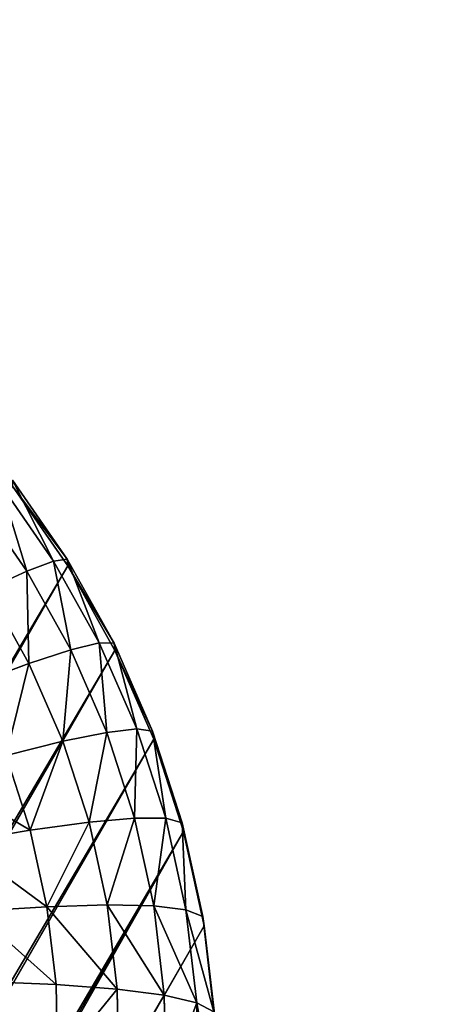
# Model space of a CAD drawing. Extents: x 34 to 1129, y -19 to 489.
# Tile 205 of 237: x 406.76 to 412.31, y 424.56 to 437.49. Entities that reach past the tile are written whole.
import ezdxf

# ---------------------------------------------------------------- set-up
doc = ezdxf.new("R2010")
doc.units = 0
doc.layers.get('0').update_dxf_attribs({"color": 13, "linetype": 'CONTINUOUS'})

# ---------------------------------------------------------------- blocks, each defined once
blk = doc.blocks.new('GROUP_6')
for p, q in [((6.005, 23.469, 8.894), (7.065, 24.104, 8.894)), ((4.753, 23.049, 12), (5.778, 23.809, 12)), ((4.818, 22.97, 10.434), (5.835, 23.724, 10.434)), ((5.835, 23.724, 10.434), (6.005, 23.469, 8.894)), ((6.286, 23.049, 7.408), (7.303, 23.658, 7.408)), ((5.013, 22.733, 8.894), (6.005, 23.469, 8.894)), ((6.005, 23.469, 8.894), (6.286, 23.049, 7.408)), ((3.808, 22.192, 12), (4.753, 23.049, 12)), ((4.753, 23.049, 12), (4.753, 23.049, 1118)), ((4.753, 23.049, 12), (4.818, 22.97, 10.434)), ((5.333, 22.342, 7.408), (6.286, 23.049, 7.408)), ((6.286, 23.049, 7.408), (6.672, 22.471, 6)), ((6.672, 22.471, 6), (7.631, 23.045, 6)), ((3.88, 22.12, 10.434), (4.818, 22.97, 10.434)), ((4.818, 22.97, 10.434), (5.013, 22.733, 8.894)), ((4.097, 21.903, 8.894), (5.013, 22.733, 8.894)), ((5.013, 22.733, 8.894), (5.333, 22.342, 7.408)), ((5.774, 21.805, 6), (6.672, 22.471, 6)), ((6.672, 22.471, 6), (7.157, 21.745, 4.695)), ((4.454, 21.546, 7.408), (5.333, 22.342, 7.408)), ((5.333, 22.342, 7.408), (5.774, 21.805, 6)), ((7.157, 21.745, 4.695), (8.042, 22.275, 4.695)), ((2.951, 21.247, 12), (3.808, 22.192, 12)), ((3.808, 22.192, 12), (3.808, 22.192, 1118)), ((3.808, 22.192, 12), (3.88, 22.12, 10.434)), ((3.03, 21.182, 10.434), (3.88, 22.12, 10.434)), ((3.88, 22.12, 10.434), (4.097, 21.903, 8.894)), ((3.267, 20.987, 8.894), (4.097, 21.903, 8.894)), ((4.097, 21.903, 8.894), (4.454, 21.546, 7.408)), ((4.946, 21.054, 6), (5.774, 21.805, 6)), ((5.774, 21.805, 6), (6.328, 21.13, 4.695)), ((6.328, 21.13, 4.695), (7.157, 21.745, 4.695)), ((7.157, 21.745, 4.695), (7.733, 20.883, 3.515)), ((3.658, 20.667, 7.408), (4.454, 21.546, 7.408)), ((4.454, 21.546, 7.408), (4.946, 21.054, 6)), ((2.191, 20.222, 12), (2.951, 21.247, 12)), ((2.951, 21.247, 12), (2.951, 21.247, 1118)), ((2.951, 21.247, 12), (3.03, 21.182, 10.434)), ((2.276, 20.165, 10.434), (3.03, 21.182, 10.434)), ((3.03, 21.182, 10.434), (3.267, 20.987, 8.894)), ((5.563, 20.437, 4.695), (6.328, 21.13, 4.695)), ((6.328, 21.13, 4.695), (6.985, 20.329, 3.515)), ((2.531, 19.995, 8.894), (3.267, 20.987, 8.894)), ((3.267, 20.987, 8.894), (3.658, 20.667, 7.408)), ((4.195, 20.226, 6), (4.946, 21.054, 6)), ((4.946, 21.054, 6), (5.563, 20.437, 4.695)), ((2.951, 19.714, 7.408), (3.658, 20.667, 7.408)), ((3.658, 20.667, 7.408), (4.195, 20.226, 6)), ((4.87, 19.672, 4.695), (5.563, 20.437, 4.695)), ((5.563, 20.437, 4.695), (6.296, 19.704, 3.515)), ((1.535, 19.128, 12), (2.191, 20.222, 12)), ((2.191, 20.222, 12), (2.191, 20.222, 1118)), ((2.191, 20.222, 12), (2.276, 20.165, 10.434)), ((3.529, 19.328, 6), (4.195, 20.226, 6)), ((4.195, 20.226, 6), (4.87, 19.672, 4.695)), ((1.626, 19.08, 10.434), (2.276, 20.165, 10.434)), ((2.276, 20.165, 10.434), (2.531, 19.995, 8.894)), ((1.896, 18.935, 8.894), (2.531, 19.995, 8.894)), ((2.531, 19.995, 8.894), (2.951, 19.714, 7.408)), ((2.342, 18.697, 7.408), (2.951, 19.714, 7.408)), ((2.951, 19.714, 7.408), (3.529, 19.328, 6)), ((2.955, 18.369, 6), (3.529, 19.328, 6)), ((3.529, 19.328, 6), (4.255, 18.843, 4.695)), ((0.99, 17.975, 12), (1.535, 19.128, 12)), ((1.085, 17.936, 10.434), (1.626, 19.08, 10.434)), ((1.535, 19.128, 12), (1.535, 19.128, 1118)), ((1.535, 19.128, 12), (1.626, 19.08, 10.434)), ((1.626, 19.08, 10.434), (1.896, 18.935, 8.894)), ((1.368, 17.818, 8.894), (1.896, 18.935, 8.894)), ((1.896, 18.935, 8.894), (2.342, 18.697, 7.408)), ((1.834, 17.625, 7.408), (2.342, 18.697, 7.408)), ((2.342, 18.697, 7.408), (2.955, 18.369, 6))]:
    blk.add_line(p, q)
mesh = blk.add_polyface()
corners = [(6.005, 23.469, 8.894), (6.92, 24.374, 10.434), (7.065, 24.104, 8.894), (5.835, 23.724, 10.434)]
mesh.append_faces([[corners[k] for k in face] for face in [(0, 1, 2), (1, 0, 3)]], dxfattribs={"vtx0": -1})
mesh = blk.add_polyface()
corners = [(6.005, 23.469, 8.894), (7.303, 23.658, 7.408), (6.286, 23.049, 7.408), (7.065, 24.104, 8.894)]
mesh.append_faces([[corners[k] for k in face] for face in [(0, 1, 2), (1, 0, 3)]], dxfattribs={"vtx0": -1})
mesh = blk.add_polyface()
corners = [(4.753, 23.049, 1118), (5.778, 23.809, 12), (4.753, 23.049, 12), (5.778, 23.809, 1118)]
mesh.append_faces([[corners[k] for k in face] for face in [(0, 1, 2), (1, 0, 3)]], dxfattribs={"vtx0": -1})
mesh = blk.add_polyface()
corners = [(4.818, 22.97, 10.434), (5.778, 23.809, 12), (5.835, 23.724, 10.434), (4.753, 23.049, 12)]
mesh.append_faces([[corners[k] for k in face] for face in [(0, 1, 2), (1, 0, 3)]], dxfattribs={"vtx0": -1})
mesh = blk.add_polyface()
corners = [(5.013, 22.733, 8.894), (5.835, 23.724, 10.434), (6.005, 23.469, 8.894), (4.818, 22.97, 10.434)]
mesh.append_faces([[corners[k] for k in face] for face in [(0, 1, 2), (1, 0, 3)]], dxfattribs={"vtx0": -1})
mesh = blk.add_polyface()
corners = [(6.286, 23.049, 7.408), (7.631, 23.045, 6), (6.672, 22.471, 6), (7.303, 23.658, 7.408)]
mesh.append_faces([[corners[k] for k in face] for face in [(0, 1, 2), (1, 0, 3)]], dxfattribs={"vtx0": -1})
mesh = blk.add_polyface()
corners = [(5.333, 22.342, 7.408), (6.005, 23.469, 8.894), (6.286, 23.049, 7.408), (5.013, 22.733, 8.894)]
mesh.append_faces([[corners[k] for k in face] for face in [(0, 1, 2), (1, 0, 3)]], dxfattribs={"vtx0": -1})
mesh = blk.add_polyface()
corners = [(3.808, 22.192, 12), (4.753, 23.049, 1118), (4.753, 23.049, 12), (3.808, 22.192, 1118)]
mesh.append_faces([[corners[k] for k in face] for face in [(0, 1, 2), (1, 0, 3)]], dxfattribs={"vtx0": -1})
mesh = blk.add_polyface()
corners = [(3.808, 22.192, 12), (4.818, 22.97, 10.434), (3.88, 22.12, 10.434), (4.753, 23.049, 12)]
mesh.append_faces([[corners[k] for k in face] for face in [(0, 1, 2), (1, 0, 3)]], dxfattribs={"vtx0": -1})
mesh = blk.add_polyface()
corners = [(5.774, 21.805, 6), (6.286, 23.049, 7.408), (6.672, 22.471, 6), (5.333, 22.342, 7.408)]
mesh.append_faces([[corners[k] for k in face] for face in [(0, 1, 2), (1, 0, 3)]], dxfattribs={"vtx0": -1})
mesh = blk.add_polyface()
corners = [(6.672, 22.471, 6), (8.042, 22.275, 4.695), (7.157, 21.745, 4.695), (7.631, 23.045, 6)]
mesh.append_faces([[corners[k] for k in face] for face in [(0, 1, 2), (1, 0, 3)]], dxfattribs={"vtx0": -1})
mesh = blk.add_polyface()
corners = [(3.88, 22.12, 10.434), (5.013, 22.733, 8.894), (4.097, 21.903, 8.894), (4.818, 22.97, 10.434)]
mesh.append_faces([[corners[k] for k in face] for face in [(0, 1, 2), (1, 0, 3)]], dxfattribs={"vtx0": -1})
mesh = blk.add_polyface()
corners = [(4.097, 21.903, 8.894), (5.333, 22.342, 7.408), (4.454, 21.546, 7.408), (5.013, 22.733, 8.894)]
mesh.append_faces([[corners[k] for k in face] for face in [(0, 1, 2), (1, 0, 3)]], dxfattribs={"vtx0": -1})
mesh = blk.add_polyface()
corners = [(6.328, 21.13, 4.695), (6.672, 22.471, 6), (7.157, 21.745, 4.695), (5.774, 21.805, 6)]
mesh.append_faces([[corners[k] for k in face] for face in [(0, 1, 2), (1, 0, 3)]], dxfattribs={"vtx0": -1})
mesh = blk.add_polyface()
corners = [(4.454, 21.546, 7.408), (5.774, 21.805, 6), (4.946, 21.054, 6), (5.333, 22.342, 7.408)]
mesh.append_faces([[corners[k] for k in face] for face in [(0, 1, 2), (1, 0, 3)]], dxfattribs={"vtx0": -1})
mesh = blk.add_polyface()
corners = [(8.042, 22.275, 4.695), (7.733, 20.883, 3.515), (7.157, 21.745, 4.695), (8.531, 21.362, 3.515)]
mesh.append_faces([[corners[k] for k in face] for face in [(0, 1, 2), (1, 0, 3)]], dxfattribs={"vtx0": -1})
mesh = blk.add_polyface()
corners = [(2.951, 21.247, 1118), (3.808, 22.192, 12), (2.951, 21.247, 12), (3.808, 22.192, 1118)]
mesh.append_faces([[corners[k] for k in face] for face in [(0, 1, 2), (1, 0, 3)]], dxfattribs={"vtx0": -1})
mesh = blk.add_polyface()
corners = [(2.951, 21.247, 12), (3.88, 22.12, 10.434), (3.03, 21.182, 10.434), (3.808, 22.192, 12)]
mesh.append_faces([[corners[k] for k in face] for face in [(0, 1, 2), (1, 0, 3)]], dxfattribs={"vtx0": -1})
mesh = blk.add_polyface()
corners = [(3.03, 21.182, 10.434), (4.097, 21.903, 8.894), (3.267, 20.987, 8.894), (3.88, 22.12, 10.434)]
mesh.append_faces([[corners[k] for k in face] for face in [(0, 1, 2), (1, 0, 3)]], dxfattribs={"vtx0": -1})
mesh = blk.add_polyface()
corners = [(3.267, 20.987, 8.894), (4.454, 21.546, 7.408), (3.658, 20.667, 7.408), (4.097, 21.903, 8.894)]
mesh.append_faces([[corners[k] for k in face] for face in [(0, 1, 2), (1, 0, 3)]], dxfattribs={"vtx0": -1})
mesh = blk.add_polyface()
corners = [(4.946, 21.054, 6), (6.328, 21.13, 4.695), (5.563, 20.437, 4.695), (5.774, 21.805, 6)]
mesh.append_faces([[corners[k] for k in face] for face in [(0, 1, 2), (1, 0, 3)]], dxfattribs={"vtx0": -1})
mesh = blk.add_polyface()
corners = [(7.157, 21.745, 4.695), (6.985, 20.329, 3.515), (6.328, 21.13, 4.695), (7.733, 20.883, 3.515)]
mesh.append_faces([[corners[k] for k in face] for face in [(0, 1, 2), (1, 0, 3)]], dxfattribs={"vtx0": -1})
mesh = blk.add_polyface()
corners = [(3.658, 20.667, 7.408), (4.946, 21.054, 6), (4.195, 20.226, 6), (4.454, 21.546, 7.408)]
mesh.append_faces([[corners[k] for k in face] for face in [(0, 1, 2), (1, 0, 3)]], dxfattribs={"vtx0": -1})
mesh = blk.add_polyface()
corners = [(2.191, 20.222, 1118), (2.951, 21.247, 12), (2.191, 20.222, 12), (2.951, 21.247, 1118)]
mesh.append_faces([[corners[k] for k in face] for face in [(0, 1, 2), (1, 0, 3)]], dxfattribs={"vtx0": -1})
mesh = blk.add_polyface()
corners = [(2.191, 20.222, 12), (3.03, 21.182, 10.434), (2.276, 20.165, 10.434), (2.951, 21.247, 12)]
mesh.append_faces([[corners[k] for k in face] for face in [(0, 1, 2), (1, 0, 3)]], dxfattribs={"vtx0": -1})
mesh = blk.add_polyface()
corners = [(2.276, 20.165, 10.434), (3.267, 20.987, 8.894), (2.531, 19.995, 8.894), (3.03, 21.182, 10.434)]
mesh.append_faces([[corners[k] for k in face] for face in [(0, 1, 2), (1, 0, 3)]], dxfattribs={"vtx0": -1})
mesh = blk.add_polyface()
corners = [(6.328, 21.13, 4.695), (6.296, 19.704, 3.515), (5.563, 20.437, 4.695), (6.985, 20.329, 3.515)]
mesh.append_faces([[corners[k] for k in face] for face in [(0, 1, 2), (1, 0, 3)]], dxfattribs={"vtx0": -1})
mesh = blk.add_polyface()
corners = [(2.531, 19.995, 8.894), (3.658, 20.667, 7.408), (2.951, 19.714, 7.408), (3.267, 20.987, 8.894)]
mesh.append_faces([[corners[k] for k in face] for face in [(0, 1, 2), (1, 0, 3)]], dxfattribs={"vtx0": -1})
mesh = blk.add_polyface()
corners = [(4.195, 20.226, 6), (5.563, 20.437, 4.695), (4.87, 19.672, 4.695), (4.946, 21.054, 6)]
mesh.append_faces([[corners[k] for k in face] for face in [(0, 1, 2), (1, 0, 3)]], dxfattribs={"vtx0": -1})
mesh = blk.add_polyface()
corners = [(2.951, 19.714, 7.408), (4.195, 20.226, 6), (3.529, 19.328, 6), (3.658, 20.667, 7.408)]
mesh.append_faces([[corners[k] for k in face] for face in [(0, 1, 2), (1, 0, 3)]], dxfattribs={"vtx0": -1})
mesh = blk.add_polyface()
corners = [(5.563, 20.437, 4.695), (5.671, 19.015, 3.515), (4.87, 19.672, 4.695), (6.296, 19.704, 3.515)]
mesh.append_faces([[corners[k] for k in face] for face in [(0, 1, 2), (1, 0, 3)]], dxfattribs={"vtx0": -1})
mesh = blk.add_polyface()
corners = [(1.535, 19.128, 1118), (2.191, 20.222, 12), (1.535, 19.128, 12), (2.191, 20.222, 1118)]
mesh.append_faces([[corners[k] for k in face] for face in [(0, 1, 2), (1, 0, 3)]], dxfattribs={"vtx0": -1})
mesh = blk.add_polyface()
corners = [(1.535, 19.128, 12), (2.276, 20.165, 10.434), (1.626, 19.08, 10.434), (2.191, 20.222, 12)]
mesh.append_faces([[corners[k] for k in face] for face in [(0, 1, 2), (1, 0, 3)]], dxfattribs={"vtx0": -1})
mesh = blk.add_polyface()
corners = [(3.529, 19.328, 6), (4.87, 19.672, 4.695), (4.255, 18.843, 4.695), (4.195, 20.226, 6)]
mesh.append_faces([[corners[k] for k in face] for face in [(0, 1, 2), (1, 0, 3)]], dxfattribs={"vtx0": -1})
mesh = blk.add_polyface()
corners = [(1.626, 19.08, 10.434), (2.531, 19.995, 8.894), (1.896, 18.935, 8.894), (2.276, 20.165, 10.434)]
mesh.append_faces([[corners[k] for k in face] for face in [(0, 1, 2), (1, 0, 3)]], dxfattribs={"vtx0": -1})
mesh = blk.add_polyface()
corners = [(1.896, 18.935, 8.894), (2.951, 19.714, 7.408), (2.342, 18.697, 7.408), (2.531, 19.995, 8.894)]
mesh.append_faces([[corners[k] for k in face] for face in [(0, 1, 2), (1, 0, 3)]], dxfattribs={"vtx0": -1})
mesh = blk.add_polyface()
corners = [(2.342, 18.697, 7.408), (3.529, 19.328, 6), (2.955, 18.369, 6), (2.951, 19.714, 7.408)]
mesh.append_faces([[corners[k] for k in face] for face in [(0, 1, 2), (1, 0, 3)]], dxfattribs={"vtx0": -1})
mesh = blk.add_polyface()
corners = [(2.955, 18.369, 6), (4.255, 18.843, 4.695), (3.725, 17.958, 4.695), (3.529, 19.328, 6)]
mesh.append_faces([[corners[k] for k in face] for face in [(0, 1, 2), (1, 0, 3)]], dxfattribs={"vtx0": -1})
mesh = blk.add_polyface()
corners = [(0.99, 17.975, 1118), (1.535, 19.128, 12), (0.99, 17.975, 12), (1.535, 19.128, 1118)]
mesh.append_faces([[corners[k] for k in face] for face in [(0, 1, 2), (1, 0, 3)]], dxfattribs={"vtx0": -1})
mesh = blk.add_polyface()
corners = [(0.99, 17.975, 12), (1.626, 19.08, 10.434), (1.085, 17.936, 10.434), (1.535, 19.128, 12)]
mesh.append_faces([[corners[k] for k in face] for face in [(0, 1, 2), (1, 0, 3)]], dxfattribs={"vtx0": -1})
mesh = blk.add_polyface()
corners = [(1.085, 17.936, 10.434), (1.896, 18.935, 8.894), (1.368, 17.818, 8.894), (1.626, 19.08, 10.434)]
mesh.append_faces([[corners[k] for k in face] for face in [(0, 1, 2), (1, 0, 3)]], dxfattribs={"vtx0": -1})
mesh = blk.add_polyface()
corners = [(1.368, 17.818, 8.894), (2.342, 18.697, 7.408), (1.834, 17.625, 7.408), (1.896, 18.935, 8.894)]
mesh.append_faces([[corners[k] for k in face] for face in [(0, 1, 2), (1, 0, 3)]], dxfattribs={"vtx0": -1})
mesh = blk.add_polyface()
corners = [(1.834, 17.625, 7.408), (2.955, 18.369, 6), (2.477, 17.359, 6), (2.342, 18.697, 7.408)]
mesh.append_faces([[corners[k] for k in face] for face in [(0, 1, 2), (1, 0, 3)]], dxfattribs={"vtx0": -1})
blk = doc.blocks.new('COMPONENT_1')
blk.add_blockref('GROUP_6', (0, 0))
blk = doc.blocks.new('GROUP_14')
for centre in [(249.969, 249.969, 5), (249.969, 249.969)]:
    blk.add_circle(centre, 250)
blk = doc.blocks.new('GROUP_17')
for p in [(0, 0), (0, 0, 325)]:
    blk.add_blockref('GROUP_14', p)
blk = doc.blocks.new('GROUP_24')
blk.add_blockref('GROUP_17', (0, 0))
blk = doc.blocks.new('GROUP_21')
blk.add_blockref('GROUP_24', (0, 0, 1384.583))
at = {"extrusion": (-0.051396, -0.089021, 0.994703), "rotation": 270}
blk.add_blockref('COMPONENT_1', (79.008, 569.362, -57.333), dxfattribs=at)

msp = doc.modelspace()

# ---------------------------------------------------------------- block references
msp.add_blockref('GROUP_21', (37.666, -13.798, -11.836))

doc.saveas('drawing.dxf')
